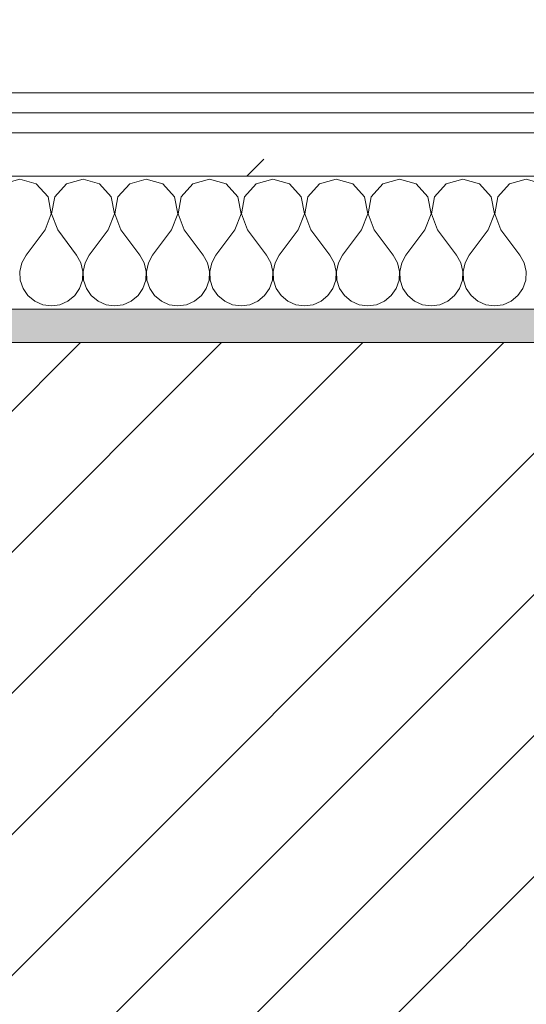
# Model space of a CAD drawing. Header units: millimetres. Extents: x -40968 to 11883, y -17757 to 4746.
# Tile 39 of 227: x -22181 to -22029, y -1403 to -1107. Entities that reach past the tile are written whole.
import ezdxf

# ---------------------------------------------------------------- set-up
doc = ezdxf.new("R2010")
doc.units = ezdxf.units.MM
doc.header["$MEASUREMENT"] = 0
doc.linetypes.add('Wipeout_Contour', pattern=[1000, 0, -1000])
for name, color, linetype in [('12_FAÇ_Façana', 7, 'Continuous'), ('Nuevo_06_COT_Generals', 7, 'Continuous'), ('Nuevo_08_E_Envans secs', 7, 'Continuous')]:
    doc.layers.add(name, color=color, linetype=linetype)
for name, color, linetype, lineweight, true_color in [('12_FAÇ_Façana_Pluma_Nº__176', 7, 'Continuous', 15, 0x93a0c6), ('Nuevo_08_E_Envans secs_Pluma_Nº__102', 7, 'Continuous', 5, 0xcccccc), ('Nuevo_08_E_Envans secs_Pluma_Nº__171', 171, 'Continuous', 13, 0xaaaaff), ('Nuevo_08_E_Envans secs_Pluma_Nº__177', 7, 'Continuous', 15, 0xf7e046)]:
    doc.layers.add(name, color=color, linetype=linetype, lineweight=lineweight, true_color=true_color)
for name, color, linetype, lineweight in [('12_FAÇ_Façana_Pluma_Nº__2', 8, 'Continuous', 5), ('12_FAÇ_Façana_Pluma_Nº__7', 7, 'Continuous', 5), ('Nuevo_06_COT_Generals_Pluma_Nº__1', 7, 'Continuous', 5), ('Nuevo_08_E_Envans secs_Pluma_Nº__1', 7, 'Continuous', 5)]:
    doc.layers.add(name, color=color, linetype=linetype, lineweight=lineweight)
doc.styles.add('Estilo_Generado_1', font='txt')
doc.dimstyles.new('Estilo_Generado__2', dxfattribs={"dimtxt": 100, "dimasz": 38, "dimexe": 0.18, "dimexo": 300, "dimgap": 0, "dimtad": 1, "dimlfac": 0.001, "dimzin": 0, "dimdsep": 46, "dimtxsty": 'Estilo_Generado_1', "dimblk": 'ARROWHEAD_2', "dimblk1": 'ARROWHEAD_2', "dimblk2": 'ARROWHEAD_2', "dimcen": 0.09, "dimclrd": 7, "dimclre": 7, "dimclrt": 7, "dimadec": 0, "dimazin": 0, "dimtfac": 1, "dimtdec": 4, "dimtmove": 0, "dimatfit": 3, "dimfxl": 0, "dimtolj": 1, "dimtzin": 0, "dimarcsym": 0})
pattern_1 = [(45, (0, 0), (-183.8478, 183.8478), [195, -65]), (45, (7e-14, 183.85), (-183.8478, 183.8478), [195, -65])]

# ---------------------------------------------------------------- blocks, each defined once
blk = doc.blocks.new('Muro_14_1', base_point=(-24166.43, -1193.98))
at = {"layer": '12_FAÇ_Façana_Pluma_Nº__176', "linetype": 'Continuous', "lineweight": 0, "true_color": 0x495063}
blk.add_hatch(color=251, dxfattribs=at).paths.add_polyline_path([(-22988.42, -1193.98), (-22988.42, -1203.98), (-21871.11, -1203.98), (-21871.11, -1193.97)])
at = {"layer": '12_FAÇ_Façana_Pluma_Nº__2', "linetype": 'Continuous', "lineweight": 5}
h = blk.add_hatch(dxfattribs=at)
h.set_pattern_fill('Ceramic_0001', color=8, style=0, pattern_type=2)
h.set_pattern_definition([(45, (0, 0), (-21.213203, 21.213203), [])])
h.paths.add_polyline_path([(-22988.42, -1418.98), (-21871.11, -1418.98), (-21871.11, -1203.98), (-22988.42, -1203.98)])
at = {"layer": '12_FAÇ_Façana_Pluma_Nº__7', "color": 7, "linetype": 'Continuous', "lineweight": 5}
blk.add_line((-21871.11, -1203.98), (-22988.42, -1203.98), dxfattribs=at)
at = {"layer": '12_FAÇ_Façana_Pluma_Nº__7', "color": 7, "linetype": 'Continuous', "lineweight": 5, "flags": 128}
blk.add_lwpolyline([(-21871.11, -1193.98), (-22988.42, -1193.98)], dxfattribs=at)
blk = doc.blocks.new('*X229')
at = {"layer": 'Nuevo_08_E_Envans secs_Pluma_Nº__102', "color": 254, "linetype": 'Continuous', "lineweight": 5, "true_color": 0xcccccc}
for p, q in [((-22180.95, -1154.93), (-22185.96, -1156.35)), ((-22175.95, -1156.35), (-22180.95, -1154.93)), ((-22172.43, -1160.19), (-22175.95, -1156.35)), ((-22166.91, -1156.35), (-22170.42, -1160.19)), ((-22161.9, -1154.93), (-22166.91, -1156.35)), ((-22156.9, -1156.35), (-22161.9, -1154.93)), ((-22153.39, -1160.19), (-22156.9, -1156.35)), ((-22147.86, -1156.35), (-22151.38, -1160.19)), ((-22142.86, -1154.93), (-22147.86, -1156.35)), ((-22137.85, -1156.35), (-22142.86, -1154.93)), ((-22134.34, -1160.19), (-22137.85, -1156.35)), ((-22128.82, -1156.35), (-22132.33, -1160.19)), ((-22123.81, -1154.93), (-22128.82, -1156.35)), ((-22118.8, -1156.35), (-22123.81, -1154.93)), ((-22115.29, -1160.19), (-22118.8, -1156.35)), ((-22109.77, -1156.35), (-22113.28, -1160.19)), ((-22104.76, -1154.93), (-22109.77, -1156.35)), ((-22099.75, -1156.35), (-22104.76, -1154.93)), ((-22096.24, -1160.19), (-22099.75, -1156.35)), ((-22090.72, -1156.35), (-22094.23, -1160.19)), ((-22085.71, -1154.93), (-22090.72, -1156.35)), ((-22080.71, -1156.35), (-22085.71, -1154.93)), ((-22077.2, -1160.19), (-22080.71, -1156.35)), ((-22071.67, -1156.35), (-22075.19, -1160.19)), ((-22066.67, -1154.93), (-22071.67, -1156.35)), ((-22061.66, -1156.35), (-22066.67, -1154.93)), ((-22058.15, -1160.19), (-22061.66, -1156.35)), ((-22052.63, -1156.35), (-22056.14, -1160.19)), ((-22047.62, -1154.93), (-22052.63, -1156.35)), ((-22042.61, -1156.35), (-22047.62, -1154.93)), ((-22039.1, -1160.19), (-22042.61, -1156.35)), ((-22033.58, -1156.35), (-22037.09, -1160.19)), ((-22028.57, -1154.93), (-22033.58, -1156.35)), ((-22023.56, -1156.35), (-22028.57, -1154.93)), ((-22171.47, -1165.31), (-22172.43, -1160.19)), ((-22170.42, -1160.19), (-22171.39, -1165.31)), ((-22152.42, -1165.31), (-22153.39, -1160.19)), ((-22151.38, -1160.19), (-22152.34, -1165.31)), ((-22133.37, -1165.31), (-22134.34, -1160.19)), ((-22132.33, -1160.19), (-22133.29, -1165.31)), ((-22114.32, -1165.31), (-22115.29, -1160.19)), ((-22113.28, -1160.19), (-22114.25, -1165.31)), ((-22095.28, -1165.31), (-22096.24, -1160.19)), ((-22094.23, -1160.19), (-22095.2, -1165.31)), ((-22076.23, -1165.31), (-22077.2, -1160.19)), ((-22075.19, -1160.19), (-22076.15, -1165.31)), ((-22057.18, -1165.31), (-22058.15, -1160.19)), ((-22056.14, -1160.19), (-22057.1, -1165.31)), ((-22038.13, -1165.31), (-22039.1, -1160.19)), ((-22037.09, -1160.19), (-22038.06, -1165.31)), ((-22173.33, -1170.17), (-22171.47, -1165.31)), ((-22171.39, -1165.31), (-22169.52, -1170.17)), ((-22154.29, -1170.17), (-22152.42, -1165.31)), ((-22152.34, -1165.31), (-22150.48, -1170.17)), ((-22135.24, -1170.17), (-22133.37, -1165.31)), ((-22133.29, -1165.31), (-22131.43, -1170.17)), ((-22116.19, -1170.17), (-22114.32, -1165.31)), ((-22114.25, -1165.31), (-22112.38, -1170.17)), ((-22097.14, -1170.17), (-22095.28, -1165.31)), ((-22095.2, -1165.31), (-22093.33, -1170.17)), ((-22078.1, -1170.17), (-22076.23, -1165.31)), ((-22076.15, -1165.31), (-22074.29, -1170.17)), ((-22059.05, -1170.17), (-22057.18, -1165.31)), ((-22057.1, -1165.31), (-22055.24, -1170.17)), ((-22040, -1170.17), (-22038.13, -1165.31)), ((-22038.06, -1165.31), (-22036.19, -1170.17)), ((-22173.33, -1170.17), (-22179.05, -1177.79)), ((-22169.52, -1170.17), (-22163.81, -1177.79)), ((-22154.29, -1170.17), (-22160, -1177.79)), ((-22150.48, -1170.17), (-22144.76, -1177.79)), ((-22135.24, -1170.17), (-22140.95, -1177.79)), ((-22131.43, -1170.17), (-22125.71, -1177.79)), ((-22116.19, -1170.17), (-22121.9, -1177.79)), ((-22112.38, -1170.17), (-22106.67, -1177.79)), ((-22097.14, -1170.17), (-22102.86, -1177.79)), ((-22093.33, -1170.17), (-22087.62, -1177.79)), ((-22078.1, -1170.17), (-22083.81, -1177.79)), ((-22074.29, -1170.17), (-22068.57, -1177.79)), ((-22059.05, -1170.17), (-22064.76, -1177.79)), ((-22055.24, -1170.17), (-22049.52, -1177.79)), ((-22040, -1170.17), (-22045.71, -1177.79)), ((-22036.19, -1170.17), (-22030.48, -1177.79)), ((-22179.05, -1177.79), (-22180.32, -1180.08)), ((-22162.54, -1180.08), (-22163.81, -1177.79)), ((-22160, -1177.79), (-22161.27, -1180.08)), ((-22143.49, -1180.08), (-22144.76, -1177.79)), ((-22140.95, -1177.79), (-22142.22, -1180.08)), ((-22124.44, -1180.08), (-22125.71, -1177.79)), ((-22121.9, -1177.79), (-22123.18, -1180.08)), ((-22105.4, -1180.08), (-22106.67, -1177.79)), ((-22102.86, -1177.79), (-22104.13, -1180.08)), ((-22086.35, -1180.08), (-22087.62, -1177.79)), ((-22083.81, -1177.79), (-22085.08, -1180.08)), ((-22067.3, -1180.08), (-22068.57, -1177.79)), ((-22064.76, -1177.79), (-22066.03, -1180.08)), ((-22048.25, -1180.08), (-22049.52, -1177.79)), ((-22045.71, -1177.79), (-22046.99, -1180.08)), ((-22029.2, -1180.08), (-22030.48, -1177.79)), ((-22180.32, -1180.08), (-22180.91, -1182.64)), ((-22161.94, -1182.64), (-22162.54, -1180.08)), ((-22161.27, -1180.08), (-22161.87, -1182.64)), ((-22142.9, -1182.64), (-22143.49, -1180.08)), ((-22142.22, -1180.08), (-22142.82, -1182.64)), ((-22123.85, -1182.64), (-22124.44, -1180.08)), ((-22123.18, -1180.08), (-22123.77, -1182.64)), ((-22104.8, -1182.64), (-22105.4, -1180.08)), ((-22104.13, -1180.08), (-22104.72, -1182.64)), ((-22085.75, -1182.64), (-22086.35, -1180.08)), ((-22085.08, -1180.08), (-22085.68, -1182.64)), ((-22066.71, -1182.64), (-22067.3, -1180.08)), ((-22066.03, -1180.08), (-22066.63, -1182.64)), ((-22047.66, -1182.64), (-22048.25, -1180.08)), ((-22046.99, -1180.08), (-22047.58, -1182.64)), ((-22028.61, -1182.64), (-22029.2, -1180.08)), ((-22180.91, -1182.64), (-22180.79, -1185.27)), ((-22162.07, -1185.27), (-22161.94, -1182.64)), ((-22161.87, -1182.64), (-22161.74, -1185.27)), ((-22143.02, -1185.27), (-22142.9, -1182.64)), ((-22142.82, -1182.64), (-22142.69, -1185.27)), ((-22123.98, -1185.27), (-22123.85, -1182.64)), ((-22123.77, -1182.64), (-22123.64, -1185.27)), ((-22104.93, -1185.27), (-22104.8, -1182.64)), ((-22104.72, -1182.64), (-22104.6, -1185.27)), ((-22085.88, -1185.27), (-22085.75, -1182.64)), ((-22085.68, -1182.64), (-22085.55, -1185.27)), ((-22066.83, -1185.27), (-22066.71, -1182.64)), ((-22066.63, -1182.64), (-22066.5, -1185.27)), ((-22047.78, -1185.27), (-22047.66, -1182.64)), ((-22047.58, -1182.64), (-22047.45, -1185.27)), ((-22028.74, -1185.27), (-22028.61, -1182.64)), ((-22180.79, -1185.27), (-22179.95, -1187.76)), ((-22162.91, -1187.76), (-22162.07, -1185.27)), ((-22161.74, -1185.27), (-22160.9, -1187.76)), ((-22143.86, -1187.76), (-22143.02, -1185.27)), ((-22142.69, -1185.27), (-22141.85, -1187.76)), ((-22124.81, -1187.76), (-22123.98, -1185.27)), ((-22123.64, -1185.27), (-22122.8, -1187.76)), ((-22105.77, -1187.76), (-22104.93, -1185.27)), ((-22104.6, -1185.27), (-22103.76, -1187.76)), ((-22086.72, -1187.76), (-22085.88, -1185.27)), ((-22085.55, -1185.27), (-22084.71, -1187.76)), ((-22067.67, -1187.76), (-22066.83, -1185.27)), ((-22066.5, -1185.27), (-22065.66, -1187.76)), ((-22048.62, -1187.76), (-22047.78, -1185.27)), ((-22047.45, -1185.27), (-22046.61, -1187.76)), ((-22029.58, -1187.76), (-22028.74, -1185.27)), ((-22179.95, -1187.76), (-22178.46, -1189.92)), ((-22178.46, -1189.92), (-22176.44, -1191.6)), ((-22166.42, -1191.6), (-22164.4, -1189.92)), ((-22164.4, -1189.92), (-22162.91, -1187.76)), ((-22160.9, -1187.76), (-22159.41, -1189.92)), ((-22159.41, -1189.92), (-22157.39, -1191.6)), ((-22147.37, -1191.6), (-22145.35, -1189.92)), ((-22145.35, -1189.92), (-22143.86, -1187.76)), ((-22141.85, -1187.76), (-22140.36, -1189.92)), ((-22140.36, -1189.92), (-22138.34, -1191.6)), ((-22128.33, -1191.6), (-22126.3, -1189.92)), ((-22126.3, -1189.92), (-22124.81, -1187.76)), ((-22122.8, -1187.76), (-22121.32, -1189.92)), ((-22121.32, -1189.92), (-22119.29, -1191.6)), ((-22109.28, -1191.6), (-22107.26, -1189.92)), ((-22107.26, -1189.92), (-22105.77, -1187.76)), ((-22103.76, -1187.76), (-22102.27, -1189.92)), ((-22102.27, -1189.92), (-22100.25, -1191.6)), ((-22090.23, -1191.6), (-22088.21, -1189.92)), ((-22088.21, -1189.92), (-22086.72, -1187.76)), ((-22084.71, -1187.76), (-22083.22, -1189.92)), ((-22083.22, -1189.92), (-22081.2, -1191.6)), ((-22071.18, -1191.6), (-22069.16, -1189.92)), ((-22069.16, -1189.92), (-22067.67, -1187.76)), ((-22065.66, -1187.76), (-22064.17, -1189.92)), ((-22064.17, -1189.92), (-22062.15, -1191.6)), ((-22052.14, -1191.6), (-22050.11, -1189.92)), ((-22050.11, -1189.92), (-22048.62, -1187.76)), ((-22046.61, -1187.76), (-22045.13, -1189.92)), ((-22045.13, -1189.92), (-22043.1, -1191.6)), ((-22033.09, -1191.6), (-22031.06, -1189.92)), ((-22031.06, -1189.92), (-22029.58, -1187.76)), ((-22176.44, -1191.6), (-22174.03, -1192.66)), ((-22174.03, -1192.66), (-22171.43, -1193.02)), ((-22171.43, -1193.02), (-22168.83, -1192.66)), ((-22168.83, -1192.66), (-22166.42, -1191.6)), ((-22157.39, -1191.6), (-22154.98, -1192.66)), ((-22154.98, -1192.66), (-22152.38, -1193.02)), ((-22152.38, -1193.02), (-22149.78, -1192.66)), ((-22149.78, -1192.66), (-22147.37, -1191.6)), ((-22138.34, -1191.6), (-22135.94, -1192.66)), ((-22135.94, -1192.66), (-22133.33, -1193.02)), ((-22133.33, -1193.02), (-22130.73, -1192.66)), ((-22130.73, -1192.66), (-22128.33, -1191.6)), ((-22119.29, -1191.6), (-22116.89, -1192.66)), ((-22116.89, -1192.66), (-22114.29, -1193.02)), ((-22114.29, -1193.02), (-22111.68, -1192.66)), ((-22111.68, -1192.66), (-22109.28, -1191.6)), ((-22100.25, -1191.6), (-22097.84, -1192.66)), ((-22097.84, -1192.66), (-22095.24, -1193.02)), ((-22095.24, -1193.02), (-22092.64, -1192.66)), ((-22092.64, -1192.66), (-22090.23, -1191.6)), ((-22081.2, -1191.6), (-22078.79, -1192.66)), ((-22078.79, -1192.66), (-22076.19, -1193.02)), ((-22076.19, -1193.02), (-22073.59, -1192.66)), ((-22073.59, -1192.66), (-22071.18, -1191.6)), ((-22062.15, -1191.6), (-22059.75, -1192.66)), ((-22059.75, -1192.66), (-22057.14, -1193.02)), ((-22057.14, -1193.02), (-22054.54, -1192.66)), ((-22054.54, -1192.66), (-22052.14, -1191.6)), ((-22043.1, -1191.6), (-22040.7, -1192.66)), ((-22040.7, -1192.66), (-22038.1, -1193.02)), ((-22038.1, -1193.02), (-22035.49, -1192.66)), ((-22035.49, -1192.66), (-22033.09, -1191.6))]:
    blk.add_line(p, q, dxfattribs=at)
blk = doc.blocks.new('Muro_90_1', base_point=(-20233.93, -1193.98))
at = {"layer": 'Nuevo_08_E_Envans secs_Pluma_Nº__1', "color": 7, "linetype": 'Continuous', "lineweight": 5, "flags": 128}
blk.add_lwpolyline([(-22963.42, -1193.98), (-21871.11, -1193.98)], dxfattribs=at)
at = {"color": 254, "linetype": 'Wipeout_Contour', "lineweight": 0, "ltscale": 86513.737601}
blk.add_wipeout([(-20233.93, -1128.98), (-22963.42, -1128.98), (-22963.42, -1134.98), (-20233.93, -1134.98)], dxfattribs=at).dxf.layer = 'Nuevo_08_E_Envans secs'
at = {"color": 254, "linetype": 'Wipeout_Contour', "lineweight": 0, "ltscale": 86517.020667}
blk.add_wipeout([(-20233.93, -1140.98), (-22963.42, -1140.98), (-22963.42, -1153.98), (-20233.93, -1153.98)], dxfattribs=at).dxf.layer = 'Nuevo_08_E_Envans secs'
at = {"layer": 'Nuevo_08_E_Envans secs_Pluma_Nº__171', "linetype": 'Continuous', "lineweight": 13, "true_color": 0xaaaaff}
h = blk.add_hatch(dxfattribs=at)
h.set_pattern_fill('Panellat_HPL_0001', color=161, style=0, pattern_type=2)
h.set_pattern_definition(pattern_1)
h.paths.add_polyline_path([(-20233.93, -1128.98), (-22963.42, -1128.98), (-22963.42, -1134.98), (-20233.93, -1134.98)])
at = {"layer": 'Nuevo_08_E_Envans secs_Pluma_Nº__177', "linetype": 'Continuous', "lineweight": 15, "true_color": 0xf7e046}
h = blk.add_hatch(dxfattribs=at)
h.set_pattern_fill('Panellat_HPL_0001', color=53, style=0, pattern_type=2)
h.set_pattern_definition(pattern_1)
h.paths.add_polyline_path([(-20233.93, -1140.98), (-22963.42, -1140.98), (-22963.42, -1153.98), (-20233.93, -1153.98)])
at = {"layer": 'Nuevo_08_E_Envans secs_Pluma_Nº__1', "color": 7, "linetype": 'Continuous', "lineweight": 5}
for p, q in [((-20233.93, -1134.98), (-22963.42, -1134.98)), ((-20233.93, -1140.98), (-22963.42, -1140.98)), ((-20233.93, -1153.98), (-22963.42, -1153.98))]:
    blk.add_line(p, q, dxfattribs=at)
at = {"layer": 'Nuevo_08_E_Envans secs_Pluma_Nº__1', "color": 7, "linetype": 'Continuous', "lineweight": 5, "flags": 128}
blk.add_lwpolyline([(-20233.93, -1128.98), (-22963.42, -1128.98)], dxfattribs=at)
at = {"layer": 'Nuevo_08_E_Envans secs', "color": 7, "lineweight": 20}
blk.add_blockref('*X229', (0, 0), dxfattribs=at)
blk = doc.blocks.new('*X479')
at = {"layer": 'Nuevo_08_E_Envans secs_Pluma_Nº__102', "color": 254, "linetype": 'Continuous', "lineweight": 5, "true_color": 0xcccccc}
for p, q in [((-22175.95, -1156.35), (-22180.95, -1154.93)), ((-22172.43, -1160.19), (-22175.95, -1156.35)), ((-22166.91, -1156.35), (-22170.42, -1160.19)), ((-22161.9, -1154.93), (-22166.91, -1156.35)), ((-22156.9, -1156.35), (-22161.9, -1154.93)), ((-22153.39, -1160.19), (-22156.9, -1156.35)), ((-22147.86, -1156.35), (-22151.38, -1160.19)), ((-22142.86, -1154.93), (-22147.86, -1156.35)), ((-22137.85, -1156.35), (-22142.86, -1154.93)), ((-22134.34, -1160.19), (-22137.85, -1156.35)), ((-22128.82, -1156.35), (-22132.33, -1160.19)), ((-22123.81, -1154.93), (-22128.82, -1156.35)), ((-22118.8, -1156.35), (-22123.81, -1154.93)), ((-22115.29, -1160.19), (-22118.8, -1156.35)), ((-22109.77, -1156.35), (-22113.28, -1160.19)), ((-22104.76, -1154.93), (-22109.77, -1156.35)), ((-22099.75, -1156.35), (-22104.76, -1154.93)), ((-22096.24, -1160.19), (-22099.75, -1156.35)), ((-22090.72, -1156.35), (-22094.23, -1160.19)), ((-22085.71, -1154.93), (-22090.72, -1156.35)), ((-22080.71, -1156.35), (-22085.71, -1154.93)), ((-22077.2, -1160.19), (-22080.71, -1156.35)), ((-22071.67, -1156.35), (-22075.19, -1160.19)), ((-22066.67, -1154.93), (-22071.67, -1156.35)), ((-22061.66, -1156.35), (-22066.67, -1154.93)), ((-22058.15, -1160.19), (-22061.66, -1156.35)), ((-22052.63, -1156.35), (-22056.14, -1160.19)), ((-22047.62, -1154.93), (-22052.63, -1156.35)), ((-22042.61, -1156.35), (-22047.62, -1154.93)), ((-22039.1, -1160.19), (-22042.61, -1156.35)), ((-22033.58, -1156.35), (-22037.09, -1160.19)), ((-22028.57, -1154.93), (-22033.58, -1156.35)), ((-22023.56, -1156.35), (-22028.57, -1154.93)), ((-22171.47, -1165.31), (-22172.43, -1160.19)), ((-22170.42, -1160.19), (-22171.39, -1165.31)), ((-22152.42, -1165.31), (-22153.39, -1160.19)), ((-22151.38, -1160.19), (-22152.34, -1165.31)), ((-22133.37, -1165.31), (-22134.34, -1160.19)), ((-22132.33, -1160.19), (-22133.29, -1165.31)), ((-22114.32, -1165.31), (-22115.29, -1160.19)), ((-22113.28, -1160.19), (-22114.25, -1165.31)), ((-22095.28, -1165.31), (-22096.24, -1160.19)), ((-22094.23, -1160.19), (-22095.2, -1165.31)), ((-22076.23, -1165.31), (-22077.2, -1160.19)), ((-22075.19, -1160.19), (-22076.15, -1165.31)), ((-22057.18, -1165.31), (-22058.15, -1160.19)), ((-22056.14, -1160.19), (-22057.1, -1165.31)), ((-22038.13, -1165.31), (-22039.1, -1160.19)), ((-22037.09, -1160.19), (-22038.06, -1165.31)), ((-22173.33, -1170.17), (-22171.47, -1165.31)), ((-22171.39, -1165.31), (-22169.52, -1170.17)), ((-22154.29, -1170.17), (-22152.42, -1165.31)), ((-22152.34, -1165.31), (-22150.48, -1170.17)), ((-22135.24, -1170.17), (-22133.37, -1165.31)), ((-22133.29, -1165.31), (-22131.43, -1170.17)), ((-22116.19, -1170.17), (-22114.32, -1165.31)), ((-22114.25, -1165.31), (-22112.38, -1170.17)), ((-22097.14, -1170.17), (-22095.28, -1165.31)), ((-22095.2, -1165.31), (-22093.33, -1170.17)), ((-22078.1, -1170.17), (-22076.23, -1165.31)), ((-22076.15, -1165.31), (-22074.29, -1170.17)), ((-22059.05, -1170.17), (-22057.18, -1165.31)), ((-22057.1, -1165.31), (-22055.24, -1170.17)), ((-22040, -1170.17), (-22038.13, -1165.31)), ((-22038.06, -1165.31), (-22036.19, -1170.17)), ((-22173.33, -1170.17), (-22179.05, -1177.79)), ((-22169.52, -1170.17), (-22163.81, -1177.79)), ((-22154.29, -1170.17), (-22160, -1177.79)), ((-22150.48, -1170.17), (-22144.76, -1177.79)), ((-22135.24, -1170.17), (-22140.95, -1177.79)), ((-22131.43, -1170.17), (-22125.71, -1177.79)), ((-22116.19, -1170.17), (-22121.9, -1177.79)), ((-22112.38, -1170.17), (-22106.67, -1177.79)), ((-22097.14, -1170.17), (-22102.86, -1177.79)), ((-22093.33, -1170.17), (-22087.62, -1177.79)), ((-22078.1, -1170.17), (-22083.81, -1177.79)), ((-22074.29, -1170.17), (-22068.57, -1177.79)), ((-22059.05, -1170.17), (-22064.76, -1177.79)), ((-22055.24, -1170.17), (-22049.52, -1177.79)), ((-22040, -1170.17), (-22045.71, -1177.79)), ((-22036.19, -1170.17), (-22030.48, -1177.79)), ((-22179.05, -1177.79), (-22180.32, -1180.08)), ((-22162.54, -1180.08), (-22163.81, -1177.79)), ((-22160, -1177.79), (-22161.27, -1180.08)), ((-22143.49, -1180.08), (-22144.76, -1177.79)), ((-22140.95, -1177.79), (-22142.22, -1180.08)), ((-22124.44, -1180.08), (-22125.71, -1177.79)), ((-22121.9, -1177.79), (-22123.18, -1180.08)), ((-22105.4, -1180.08), (-22106.67, -1177.79)), ((-22102.86, -1177.79), (-22104.13, -1180.08)), ((-22086.35, -1180.08), (-22087.62, -1177.79)), ((-22083.81, -1177.79), (-22085.08, -1180.08)), ((-22067.3, -1180.08), (-22068.57, -1177.79)), ((-22064.76, -1177.79), (-22066.03, -1180.08)), ((-22048.25, -1180.08), (-22049.52, -1177.79)), ((-22045.71, -1177.79), (-22046.99, -1180.08)), ((-22029.2, -1180.08), (-22030.48, -1177.79)), ((-22180.32, -1180.08), (-22180.91, -1182.64)), ((-22161.94, -1182.64), (-22162.54, -1180.08)), ((-22161.27, -1180.08), (-22161.87, -1182.64)), ((-22142.9, -1182.64), (-22143.49, -1180.08)), ((-22142.22, -1180.08), (-22142.82, -1182.64)), ((-22123.85, -1182.64), (-22124.44, -1180.08)), ((-22123.18, -1180.08), (-22123.77, -1182.64)), ((-22104.8, -1182.64), (-22105.4, -1180.08)), ((-22104.13, -1180.08), (-22104.72, -1182.64)), ((-22085.75, -1182.64), (-22086.35, -1180.08)), ((-22085.08, -1180.08), (-22085.68, -1182.64)), ((-22066.71, -1182.64), (-22067.3, -1180.08)), ((-22066.03, -1180.08), (-22066.63, -1182.64)), ((-22047.66, -1182.64), (-22048.25, -1180.08)), ((-22046.99, -1180.08), (-22047.58, -1182.64)), ((-22028.61, -1182.64), (-22029.2, -1180.08)), ((-22180.91, -1182.64), (-22180.79, -1185.27)), ((-22162.07, -1185.27), (-22161.94, -1182.64)), ((-22161.87, -1182.64), (-22161.74, -1185.27)), ((-22143.02, -1185.27), (-22142.9, -1182.64)), ((-22142.82, -1182.64), (-22142.69, -1185.27)), ((-22123.98, -1185.27), (-22123.85, -1182.64)), ((-22123.77, -1182.64), (-22123.64, -1185.27)), ((-22104.93, -1185.27), (-22104.8, -1182.64)), ((-22104.72, -1182.64), (-22104.6, -1185.27)), ((-22085.88, -1185.27), (-22085.75, -1182.64)), ((-22085.68, -1182.64), (-22085.55, -1185.27)), ((-22066.83, -1185.27), (-22066.71, -1182.64)), ((-22066.63, -1182.64), (-22066.5, -1185.27)), ((-22047.78, -1185.27), (-22047.66, -1182.64)), ((-22047.58, -1182.64), (-22047.45, -1185.27)), ((-22028.74, -1185.27), (-22028.61, -1182.64)), ((-22180.79, -1185.27), (-22179.95, -1187.76)), ((-22162.91, -1187.76), (-22162.07, -1185.27)), ((-22161.74, -1185.27), (-22160.9, -1187.76)), ((-22143.86, -1187.76), (-22143.02, -1185.27)), ((-22142.69, -1185.27), (-22141.85, -1187.76)), ((-22124.81, -1187.76), (-22123.98, -1185.27)), ((-22123.64, -1185.27), (-22122.8, -1187.76)), ((-22105.77, -1187.76), (-22104.93, -1185.27)), ((-22104.6, -1185.27), (-22103.76, -1187.76)), ((-22086.72, -1187.76), (-22085.88, -1185.27)), ((-22085.55, -1185.27), (-22084.71, -1187.76)), ((-22067.67, -1187.76), (-22066.83, -1185.27)), ((-22066.5, -1185.27), (-22065.66, -1187.76)), ((-22048.62, -1187.76), (-22047.78, -1185.27)), ((-22047.45, -1185.27), (-22046.61, -1187.76)), ((-22029.58, -1187.76), (-22028.74, -1185.27)), ((-22179.95, -1187.76), (-22178.46, -1189.92)), ((-22178.46, -1189.92), (-22176.44, -1191.6)), ((-22166.42, -1191.6), (-22164.4, -1189.92)), ((-22164.4, -1189.92), (-22162.91, -1187.76)), ((-22160.9, -1187.76), (-22159.41, -1189.92)), ((-22159.41, -1189.92), (-22157.39, -1191.6)), ((-22147.37, -1191.6), (-22145.35, -1189.92)), ((-22145.35, -1189.92), (-22143.86, -1187.76)), ((-22141.85, -1187.76), (-22140.36, -1189.92)), ((-22140.36, -1189.92), (-22138.34, -1191.6)), ((-22128.33, -1191.6), (-22126.3, -1189.92)), ((-22126.3, -1189.92), (-22124.81, -1187.76)), ((-22122.8, -1187.76), (-22121.32, -1189.92)), ((-22121.32, -1189.92), (-22119.29, -1191.6)), ((-22109.28, -1191.6), (-22107.26, -1189.92)), ((-22107.26, -1189.92), (-22105.77, -1187.76)), ((-22103.76, -1187.76), (-22102.27, -1189.92)), ((-22102.27, -1189.92), (-22100.25, -1191.6)), ((-22090.23, -1191.6), (-22088.21, -1189.92)), ((-22088.21, -1189.92), (-22086.72, -1187.76)), ((-22084.71, -1187.76), (-22083.22, -1189.92)), ((-22083.22, -1189.92), (-22081.2, -1191.6)), ((-22071.18, -1191.6), (-22069.16, -1189.92)), ((-22069.16, -1189.92), (-22067.67, -1187.76)), ((-22065.66, -1187.76), (-22064.17, -1189.92)), ((-22064.17, -1189.92), (-22062.15, -1191.6)), ((-22052.14, -1191.6), (-22050.11, -1189.92)), ((-22050.11, -1189.92), (-22048.62, -1187.76)), ((-22046.61, -1187.76), (-22045.13, -1189.92)), ((-22045.13, -1189.92), (-22043.1, -1191.6)), ((-22033.09, -1191.6), (-22031.06, -1189.92)), ((-22031.06, -1189.92), (-22029.58, -1187.76)), ((-22176.44, -1191.6), (-22174.03, -1192.66)), ((-22174.03, -1192.66), (-22171.43, -1193.02)), ((-22171.43, -1193.02), (-22168.83, -1192.66)), ((-22168.83, -1192.66), (-22166.42, -1191.6)), ((-22157.39, -1191.6), (-22154.98, -1192.66)), ((-22154.98, -1192.66), (-22152.38, -1193.02)), ((-22152.38, -1193.02), (-22149.78, -1192.66)), ((-22149.78, -1192.66), (-22147.37, -1191.6)), ((-22138.34, -1191.6), (-22135.94, -1192.66)), ((-22135.94, -1192.66), (-22133.33, -1193.02)), ((-22133.33, -1193.02), (-22130.73, -1192.66)), ((-22130.73, -1192.66), (-22128.33, -1191.6)), ((-22119.29, -1191.6), (-22116.89, -1192.66)), ((-22116.89, -1192.66), (-22114.29, -1193.02)), ((-22114.29, -1193.02), (-22111.68, -1192.66)), ((-22111.68, -1192.66), (-22109.28, -1191.6)), ((-22100.25, -1191.6), (-22097.84, -1192.66)), ((-22097.84, -1192.66), (-22095.24, -1193.02)), ((-22095.24, -1193.02), (-22092.64, -1192.66)), ((-22092.64, -1192.66), (-22090.23, -1191.6)), ((-22081.2, -1191.6), (-22078.79, -1192.66)), ((-22078.79, -1192.66), (-22076.19, -1193.02)), ((-22076.19, -1193.02), (-22073.59, -1192.66)), ((-22073.59, -1192.66), (-22071.18, -1191.6)), ((-22062.15, -1191.6), (-22059.75, -1192.66)), ((-22059.75, -1192.66), (-22057.14, -1193.02)), ((-22057.14, -1193.02), (-22054.54, -1192.66)), ((-22054.54, -1192.66), (-22052.14, -1191.6)), ((-22043.1, -1191.6), (-22040.7, -1192.66)), ((-22040.7, -1192.66), (-22038.1, -1193.02)), ((-22038.1, -1193.02), (-22035.49, -1192.66)), ((-22035.49, -1192.66), (-22033.09, -1191.6))]:
    blk.add_line(p, q, dxfattribs=at)
blk = doc.blocks.new('Muro_148_1', base_point=(-24166.43, -1128.98))
at = {"layer": 'Nuevo_08_E_Envans secs_Pluma_Nº__1', "color": 7, "linetype": 'Continuous', "lineweight": 5, "flags": 128}
blk.add_lwpolyline([(-22988.42, -1193.98), (-21871.11, -1193.98)], dxfattribs=at)
at = {"color": 254, "linetype": 'Wipeout_Contour', "lineweight": 0, "ltscale": 86513.737601}
blk.add_wipeout([(-22963.42, -1134.98), (-20233.93, -1134.98), (-20233.93, -1128.98), (-22963.42, -1128.98)], dxfattribs=at).dxf.layer = 'Nuevo_08_E_Envans secs'
at = {"color": 254, "linetype": 'Wipeout_Contour', "lineweight": 0, "ltscale": 86540.990748}
blk.add_wipeout([(-22975.42, -1153.98), (-20233.93, -1153.98), (-20233.93, -1140.98), (-22975.42, -1140.98)], dxfattribs=at).dxf.layer = 'Nuevo_08_E_Envans secs'
at = {"layer": 'Nuevo_08_E_Envans secs_Pluma_Nº__171', "linetype": 'Continuous', "lineweight": 13, "true_color": 0xaaaaff}
h = blk.add_hatch(dxfattribs=at)
h.set_pattern_fill('Panellat_HPL_0001', color=161, style=0, pattern_type=2)
h.set_pattern_definition(pattern_1)
h.paths.add_polyline_path([(-22963.42, -1134.98), (-20233.93, -1134.98), (-20233.93, -1128.98), (-22963.42, -1128.98)])
at = {"layer": 'Nuevo_08_E_Envans secs_Pluma_Nº__177', "linetype": 'Continuous', "lineweight": 15, "true_color": 0xf7e046}
h = blk.add_hatch(dxfattribs=at)
h.set_pattern_fill('Panellat_HPL_0001', color=53, style=0, pattern_type=2)
h.set_pattern_definition(pattern_1)
h.paths.add_polyline_path([(-22975.42, -1153.98), (-20233.93, -1153.98), (-20233.93, -1140.98), (-22975.42, -1140.98)])
at = {"layer": 'Nuevo_08_E_Envans secs_Pluma_Nº__1', "color": 7, "linetype": 'Continuous', "lineweight": 5}
for p, q in [((-20233.93, -1134.98), (-22969.42, -1134.98)), ((-20233.93, -1140.98), (-22975.42, -1140.98)), ((-20233.93, -1153.98), (-22988.42, -1153.98))]:
    blk.add_line(p, q, dxfattribs=at)
at = {"layer": 'Nuevo_08_E_Envans secs_Pluma_Nº__1', "color": 7, "linetype": 'Continuous', "lineweight": 5, "flags": 128}
blk.add_lwpolyline([(-20233.93, -1128.98), (-22963.42, -1128.98)], dxfattribs=at)
at = {"layer": 'Nuevo_08_E_Envans secs', "color": 7, "lineweight": 20}
blk.add_blockref('*X479', (0, 0), dxfattribs=at)
blk = doc.blocks.new('*D669')
at = {"layer": 'Nuevo_06_COT_Generals_Pluma_Nº__1', "color": 7, "linetype": 'Continuous', "lineweight": 5}
for p, q in [((-22334.86, 1963.55), (-22334.86, 1988)), ((-22309.86, 1949.12), (-22359.86, 1977.99)), ((-22287.06, 1963.55), (-22372.36, 1963.55)), ((-22334.86, -1193.98), (-22334.86, 1963.55)), ((-22359.86, -1179.54), (-22309.86, -1208.41)), ((-20533.93, -1193.98), (-22372.36, -1193.98)), ((-22334.86, -1218.43), (-22334.86, -1193.98))]:
    blk.add_line(p, q, dxfattribs=at)
at = {"layer": 'Nuevo_06_COT_Generals_Pluma_Nº__1', "color": 7, "lineweight": 5, "insert": (-22354.86, 247.4), "char_height": 100, "attachment_point": 7, "rotation": 90, "style": 'Estilo_Generado_1'}
blk.add_mtext('\\A1;{\\pql;\\fGotham Book|b0|i0|c0|p0;\\W1.000000;3,16}', dxfattribs=at)
blk = doc.blocks.new('ARROWHEAD_2')
at = {"color": 0, "linetype": 'Continuous', "lineweight": 0}
for p, q in [((-0.3781, -0.655), (0.3781, 0.655)), ((0, 0), (-1, 0))]:
    blk.add_line(p, q, dxfattribs=at)

msp = doc.modelspace()

# ---------------------------------------------------------------- block references
at = {"layer": '12_FAÇ_Façana', "color": 7, "lineweight": 20}
msp.add_blockref('Muro_14_1', (-24166.431, -1193.976), dxfattribs=at)

# ---------------------------------------------------------------- next in the draw order: block references
at = {"layer": 'Nuevo_08_E_Envans secs', "color": 7, "lineweight": 20}
msp.add_blockref('Muro_90_1', (-20233.931, -1193.976), dxfattribs=at)

# ---------------------------------------------------------------- next in the draw order: block references
msp.add_blockref('Muro_148_1', (-24166.431, -1128.976), dxfattribs=at)

# ---------------------------------------------------------------- next in the draw order: dimensions: what is measured, and where the dimension line sits
at = {"layer": 'Nuevo_06_COT_Generals', "color": 7, "linetype": 'Continuous', "lineweight": 5}
dim = msp.add_linear_dim(base=(-22334.863, 1963.555), p1=(-20233.931, -1193.976), p2=(-21987.064, 1963.555), angle=90, dimstyle='Estilo_Generado__2', dxfattribs=at)
dim.commit()
dim.dimension.update_dxf_attribs({"geometry": '*D669', "text_midpoint": (-22404.863, 376.862), "dimtype": 160, "text_rotation": 90})

doc.saveas('drawing.dxf')
